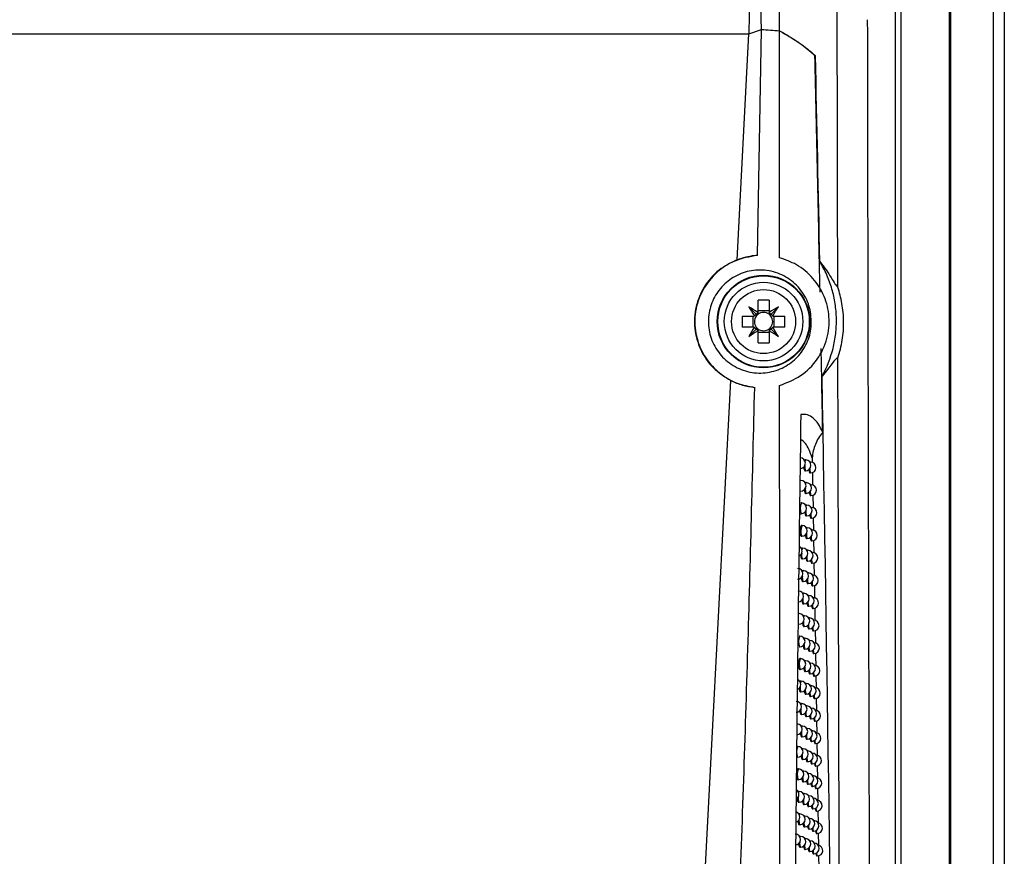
# Model space of a CAD drawing. Header units: millimetres. Extents: x -203 to 471, y -207 to 525.
# Tile 65 of 106: x 222 to 268, y 114 to 153. Entities that reach past the tile are written whole.
import ezdxf

# ---------------------------------------------------------------- set-up
doc = ezdxf.new("R2010")
doc.units = ezdxf.units.MM

msp = doc.modelspace()

# ---------------------------------------------------------------- linework, layer by layer
at = {"color": 7, "linetype": 'Continuous', "lineweight": 25}
for p, q in [((265.147, 248.091), (265.147, 102.472)), ((265.169, 102.472), (265.169, 248.113)), ((267.147, 68.091), (267.147, 248.091)), ((267.647, 248.091), (267.647, 68.091)), ((255.799, 152.493), (255.845, 156.094)), ((265.104, 97.035), (265.104, 154.147)), ((262.599, 97.143), (262.599, 154.04)), ((262.849, 154.04), (262.849, 97.261)), ((159.506, 152.489), (255.788, 152.489)), ((255.238, 141.993), (255.788, 152.489)), ((255.788, 152.489), (256.365, 152.691)), ((256.187, 142.193), (256.365, 152.691)), ((256.365, 152.691), (257.207, 152.629)), ((257.21, 142.089), (257.207, 152.629)), ((258.874, 151.464), (258.811, 151.464)), ((256.208, 139.557), (256.208, 140.112)), ((256.723, 140.112), (256.723, 139.557)), ((256.133, 139.456), (255.777, 139.811)), ((256.723, 139.615), (256.208, 139.615)), ((256.797, 139.456), (257.153, 139.811)), ((255.477, 139.381), (256.032, 139.381)), ((255.974, 139.381), (255.974, 138.866)), ((256.899, 139.381), (257.454, 139.381)), ((256.957, 138.866), (256.957, 139.381)), ((256.032, 138.866), (255.477, 138.866)), ((256.133, 138.791), (255.777, 138.435)), ((256.208, 138.135), (256.208, 138.69)), ((256.208, 138.632), (256.723, 138.632)), ((256.723, 138.69), (256.723, 138.135)), ((256.797, 138.791), (257.153, 138.435)), ((257.454, 138.866), (256.899, 138.866)), ((253.762, 113.851), (254.944, 136.384)), ((258.422, 132.696), (258.395, 132.696)), ((258.724, 132.795), (258.728, 132.579)), ((258.389, 132.196), (258.413, 132.196)), ((258.655, 132.593), (258.629, 132.593)), ((258.191, 131.75), (258.165, 131.751)), ((258.623, 132.093), (258.646, 132.093)), ((258.736, 132.11), (258.746, 131.531)), ((258.159, 131.251), (258.182, 131.251)), ((258.447, 131.647), (258.421, 131.647)), ((258.676, 131.544), (258.65, 131.544)), ((258.415, 131.147), (258.438, 131.147)), ((258.644, 131.044), (258.667, 131.044)), ((258.754, 131.061), (258.764, 130.483)), ((258.222, 130.702), (258.195, 130.702)), ((258.473, 130.598), (258.446, 130.599)), ((258.697, 130.495), (258.671, 130.496)), ((258.189, 130.202), (258.213, 130.202)), ((258.44, 130.099), (258.464, 130.098)), ((258.664, 129.996), (258.688, 129.995)), ((258.772, 130.011), (258.782, 129.435)), ((258.251, 129.653), (258.225, 129.654)), ((258.497, 129.55), (258.471, 129.55)), ((258.717, 129.447), (258.695, 129.447)), ((258.219, 129.154), (258.242, 129.153)), ((258.465, 129.05), (258.488, 129.05)), ((258.79, 128.963), (258.8, 128.387)), ((258.281, 128.605), (258.254, 128.606)), ((258.685, 128.947), (258.708, 128.947)), ((258.248, 128.106), (258.272, 128.105)), ((258.522, 128.502), (258.496, 128.502)), ((258.737, 128.399), (258.719, 128.399)), ((258.489, 128.002), (258.513, 128.002)), ((258.705, 127.899), (258.728, 127.899)), ((258.808, 127.914), (258.818, 127.339)), ((258.309, 127.557), (258.283, 127.558)), ((258.546, 127.454), (258.52, 127.454)), ((258.757, 127.351), (258.743, 127.351)), ((258.277, 127.058), (258.3, 127.057)), ((258.513, 126.955), (258.537, 126.954)), ((258.724, 126.852), (258.748, 126.851)), ((258.826, 126.866), (258.836, 126.292)), ((258.338, 126.51), (258.312, 126.51)), ((258.569, 126.407), (258.543, 126.407)), ((258.776, 126.304), (258.767, 126.304)), ((258.305, 126.01), (258.329, 126.01)), ((258.537, 125.907), (258.561, 125.907)), ((258.744, 125.804), (258.767, 125.804)), ((258.845, 125.819), (258.854, 125.246)), ((258.114, 125.566), (258.087, 125.567)), ((258.366, 125.463), (258.34, 125.463)), ((258.593, 125.36), (258.567, 125.36)), ((258.081, 125.067), (258.105, 125.066)), ((258.333, 124.963), (258.357, 124.963)), ((258.56, 124.86), (258.584, 124.86)), ((258.795, 125.257), (258.79, 125.257)), ((258.146, 124.52), (258.12, 124.52)), ((258.393, 124.416), (258.367, 124.417)), ((258.763, 124.758), (258.786, 124.757)), ((258.863, 124.772), (258.872, 124.199)), ((258.114, 124.02), (258.137, 124.02)), ((258.616, 124.313), (258.59, 124.314)), ((258.814, 124.21), (258.813, 124.21)), ((258.36, 123.917), (258.384, 123.916)), ((258.583, 123.814), (258.607, 123.813)), ((258.782, 123.711), (258.805, 123.711)), ((258.178, 123.473), (258.152, 123.474)), ((258.42, 123.37), (258.394, 123.37)), ((258.638, 123.267), (258.617, 123.267)), ((258.145, 122.974), (258.169, 122.973)), ((258.387, 122.87), (258.411, 122.87)), ((258.606, 122.767), (258.629, 122.767)), ((258.8, 122.665), (258.824, 122.664)), ((258.897, 122.678), (258.905, 122.108)), ((258.209, 122.427), (258.183, 122.428)), ((258.446, 122.324), (258.42, 122.324)), ((258.66, 122.221), (258.644, 122.221)), ((258.176, 121.928), (258.2, 121.927)), ((258.414, 121.824), (258.437, 121.824)), ((258.628, 121.721), (258.651, 121.721)), ((258.24, 121.381), (258.214, 121.382)), ((258.472, 121.278), (258.447, 121.279)), ((258.819, 121.619), (258.842, 121.619)), ((258.912, 121.632), (258.921, 121.063)), ((258.207, 120.882), (258.231, 120.882)), ((258.44, 120.779), (258.463, 120.778)), ((258.682, 121.175), (258.67, 121.176)), ((258.27, 120.336), (258.244, 120.337)), ((258.65, 120.676), (258.673, 120.676)), ((258.837, 120.574), (258.86, 120.573)), ((258.928, 120.586), (258.937, 120.018)), ((258.237, 119.837), (258.261, 119.836)), ((258.498, 120.233), (258.472, 120.234)), ((258.704, 120.13), (258.696, 120.13)), ((258.054, 119.395), (258.027, 119.395)), ((258.465, 119.734), (258.489, 119.733)), ((258.671, 119.631), (258.695, 119.63)), ((258.854, 119.528), (258.878, 119.528)), ((258.944, 119.541), (258.953, 118.973)), ((258.3, 119.291), (258.274, 119.292)), ((258.523, 119.188), (258.497, 119.189)), ((258.725, 119.086), (258.721, 119.086)), ((258.021, 118.895), (258.045, 118.895)), ((258.267, 118.792), (258.291, 118.791)), ((258.491, 118.689), (258.514, 118.688)), ((258.692, 118.586), (258.716, 118.586)), ((258.872, 118.484), (258.896, 118.483)), ((258.96, 118.496), (258.969, 117.929)), ((258.087, 118.35), (258.061, 118.351)), ((258.329, 118.247), (258.303, 118.247)), ((258.548, 118.144), (258.526, 118.144)), ((258.746, 118.041), (258.746, 118.041)), ((258.055, 117.851), (258.079, 117.85)), ((258.296, 117.747), (258.32, 117.747)), ((258.515, 117.644), (258.539, 117.644)), ((258.713, 117.542), (258.737, 117.541)), ((258.121, 117.306), (258.095, 117.306)), ((258.357, 117.203), (258.332, 117.203)), ((258.572, 117.1), (258.555, 117.1)), ((258.889, 117.44), (258.913, 117.439)), ((258.976, 117.451), (258.985, 116.886)), ((258.088, 116.806), (258.112, 116.806)), ((258.325, 116.703), (258.348, 116.703)), ((258.154, 116.262), (258.128, 116.263)), ((258.386, 116.159), (258.36, 116.159)), ((258.54, 116.6), (258.564, 116.6)), ((258.734, 116.498), (258.757, 116.497)), ((258.906, 116.396), (258.93, 116.395)), ((258.992, 116.407), (259, 115.842)), ((258.121, 115.763), (258.145, 115.762)), ((258.596, 116.056), (258.583, 116.056)), ((258.353, 115.659), (258.377, 115.659)), ((258.564, 115.557), (258.588, 115.556)), ((258.754, 115.454), (258.777, 115.454)), ((258.923, 115.352), (258.946, 115.352)), ((259.008, 115.363), (259.016, 114.799)), ((258.186, 115.219), (258.16, 115.219)), ((258.413, 115.116), (258.388, 115.116)), ((258.62, 115.013), (258.611, 115.013)), ((258.153, 114.719), (258.177, 114.719)), ((258.381, 114.616), (258.404, 114.616)), ((258.587, 114.513), (258.611, 114.513)), ((258.774, 114.411), (258.797, 114.411)), ((258.939, 114.309), (258.963, 114.309)), ((259.023, 114.32), (259.03, 113.757))]:
    msp.add_line(p, q, dxfattribs=at)
at = {"color": 7, "linetype": 'Continuous', "lineweight": 25, "flags": 128}
for points in [[(258.395, 132.624), (258.407, 132.677), (258.422, 132.696), (258.422, 132.696)], [(258.637, 132.564), (258.64, 132.574), (258.655, 132.593), (258.655, 132.593)], [(258.422, 131.585), (258.433, 131.628), (258.447, 131.647), (258.447, 131.647)], [(258.66, 131.521), (258.661, 131.525), (258.676, 131.544), (258.676, 131.544)], [(258.449, 130.545), (258.458, 130.579), (258.472, 130.598), (258.473, 130.598)], [(258.682, 130.477), (258.697, 130.495), (258.697, 130.495)], [(258.475, 129.505), (258.483, 129.531), (258.497, 129.55), (258.497, 129.55)], [(258.705, 129.433), (258.717, 129.447), (258.717, 129.447)], [(258.501, 128.463), (258.507, 128.483), (258.522, 128.502), (258.522, 128.502)], [(258.726, 128.389), (258.737, 128.399), (258.737, 128.399)], [(258.527, 127.422), (258.531, 127.435), (258.546, 127.454), (258.546, 127.454)], [(258.748, 127.345), (258.757, 127.351), (258.757, 127.351)], [(258.312, 126.447), (258.323, 126.491), (258.338, 126.51), (258.338, 126.51)], [(258.552, 126.38), (258.555, 126.388), (258.569, 126.407), (258.569, 126.407)], [(258.77, 126.3), (258.776, 126.304), (258.776, 126.304)], [(258.342, 125.409), (258.351, 125.444), (258.365, 125.463), (258.366, 125.463)], [(258.577, 125.338), (258.578, 125.341), (258.593, 125.36), (258.593, 125.36)], [(258.791, 125.256), (258.795, 125.257), (258.795, 125.257)], [(258.371, 124.37), (258.378, 124.397), (258.393, 124.416), (258.393, 124.416)], [(258.602, 124.296), (258.616, 124.313), (258.616, 124.313)], [(258.813, 124.21), (258.814, 124.21), (258.814, 124.21)], [(258.399, 123.33), (258.405, 123.351), (258.42, 123.37), (258.42, 123.37)], [(258.626, 123.254), (258.638, 123.267), (258.638, 123.267)], [(258.427, 122.291), (258.432, 122.305), (258.446, 122.324), (258.446, 122.324)], [(258.65, 122.212), (258.66, 122.221), (258.66, 122.221)], [(258.214, 121.32), (258.225, 121.362), (258.24, 121.381), (258.24, 121.381)], [(258.455, 121.251), (258.458, 121.259), (258.472, 121.278), (258.472, 121.278)], [(258.674, 121.17), (258.682, 121.175), (258.682, 121.175)], [(258.246, 120.284), (258.255, 120.317), (258.27, 120.336), (258.27, 120.336)], [(258.482, 120.211), (258.484, 120.214), (258.498, 120.233), (258.498, 120.233)], [(258.698, 120.127), (258.704, 120.13), (258.704, 120.13)], [(258.278, 119.246), (258.285, 119.272), (258.299, 119.291), (258.3, 119.291)], [(258.509, 119.17), (258.523, 119.188), (258.523, 119.188)], [(258.721, 119.085), (258.725, 119.086), (258.725, 119.086)], [(258.308, 118.208), (258.314, 118.228), (258.329, 118.247), (258.329, 118.247)], [(258.536, 118.13), (258.548, 118.144), (258.548, 118.144)], [(258.095, 117.24), (258.102, 117.273), (258.116, 117.304), (258.121, 117.306)], [(258.339, 117.17), (258.343, 117.184), (258.357, 117.203), (258.357, 117.203)], [(258.562, 117.09), (258.572, 117.1), (258.572, 117.1)], [(258.129, 116.205), (258.139, 116.243), (258.153, 116.262), (258.154, 116.262)], [(258.368, 116.132), (258.371, 116.14), (258.385, 116.159), (258.386, 116.159)], [(258.588, 116.05), (258.596, 116.056), (258.596, 116.056)], [(258.163, 115.17), (258.171, 115.2), (258.186, 115.219), (258.186, 115.219)], [(258.398, 115.094), (258.399, 115.097), (258.413, 115.116), (258.413, 115.116)], [(258.614, 115.009), (258.62, 115.013), (258.62, 115.013)]]:
    msp.add_lwpolyline(points, dxfattribs=at)
at = {"color": 7, "linetype": 'Continuous', "lineweight": 25}
for radius in [2.151, 2.125, 1.825, 1.487]:
    msp.add_circle((256.465, 139.123), radius, dxfattribs=at)
for centre, radius, start, end in [((256.465, 133.243), 6.874, 87.8532, 92.1468), ((266.561, 146.217), 12.543, 210.7111, 212.9683), ((249.371, 129.027), 12.543, 57.0317, 59.2889), ((256.465, 139.123), 0.504, 120.6959, 122.1131), ((256.465, 139.123), 0.425, 52.7589, 127.2411), ((256.465, 139.123), 0.504, 57.8869, 59.3041), ((263.559, 129.027), 12.543, 120.7111, 122.9683), ((246.369, 146.217), 12.543, 327.0317, 329.2889), ((262.346, 139.123), 6.874, 177.8532, 182.1468), ((256.465, 139.123), 0.504, 147.8869, 149.3041), ((256.465, 139.123), 0.425, 142.7589, 217.2411), ((256.465, 139.123), 0.425, 127.2411, 142.7589), ((256.465, 139.123), 0.425, 37.2411, 52.7589), ((256.465, 139.123), 0.425, 322.7589, 37.2411), ((256.465, 139.123), 0.504, 30.6959, 32.1131), ((250.585, 139.123), 6.874, 357.8532, 2.1468), ((266.561, 132.03), 12.543, 147.0317, 149.2889), ((249.371, 149.22), 12.543, 300.7111, 302.9683), ((256.465, 139.123), 0.504, 210.6959, 212.1131), ((256.465, 139.123), 0.426, 217.2411, 232.7589), ((256.465, 139.123), 0.504, 237.8869, 239.3041), ((256.465, 139.123), 0.426, 232.7589, 307.2411), ((256.465, 139.123), 0.426, 307.2411, 322.7589), ((256.465, 139.123), 0.504, 300.6959, 302.1131), ((263.559, 149.22), 12.543, 237.0317, 239.2889), ((256.465, 139.123), 0.504, 327.8869, 329.3041), ((246.369, 132.03), 12.543, 30.7111, 32.9683), ((256.465, 145.004), 6.874, 267.8532, 272.1468), ((258.156, 132.55), 0.25, 268.9784, 88.9784), ((258.417, 132.446), 0.25, 268.9784, 88.9784), ((258.822, 132.374), 0.446, 171.6369, 203.554), ((259.002, 132.253), 0.39, 174.3493, 204.2094), ((258.651, 132.343), 0.25, 268.9784, 88.9784), ((258.187, 131.501), 0.25, 268.9784, 88.9784), ((258.836, 131.321), 0.434, 172.2187, 203.6816), ((258.443, 131.397), 0.25, 268.9784, 88.9784), ((258.672, 131.294), 0.25, 268.9784, 88.9784), ((259.016, 131.201), 0.383, 174.7334, 204.3144), ((258.787, 130.442), 0.622, 155.29, 202.6669), ((258.217, 130.452), 0.25, 268.9784, 88.9784), ((258.468, 130.348), 0.25, 268.9784, 88.9784), ((258.692, 130.245), 0.25, 268.9784, 88.9784), ((258.851, 130.269), 0.423, 172.7441, 203.803), ((259.03, 130.151), 0.376, 175.0976, 204.4168), ((258.802, 129.393), 0.609, 154.7207, 203.2362), ((258.247, 129.403), 0.25, 268.9784, 88.9784), ((258.493, 129.3), 0.25, 268.9784, 88.9784), ((258.713, 129.197), 0.25, 268.9784, 88.9784), ((258.866, 129.217), 0.413, 173.2262, 203.9194), ((259.044, 129.1), 0.37, 175.444, 204.5166), ((258.009, 128.459), 0.25, 294.8186, 63.4049), ((258.398, 128.517), 0.147, 143.1618, 178.9044), ((258.276, 128.355), 0.25, 268.9784, 88.9784), ((258.655, 128.284), 0.423, 169.2925, 204.9828), ((258.882, 128.166), 0.404, 173.6736, 204.0318), ((258.517, 128.252), 0.25, 268.9784, 88.9784), ((259.059, 128.05), 0.363, 175.7743, 204.614), ((258.733, 128.149), 0.25, 268.9784, 88.9784), ((258.043, 127.411), 0.25, 268.9784, 88.9784), ((258.711, 127.236), 0.448, 171.5336, 203.5465), ((258.4, 127.482), 0.118, 140.1807, 178.7457), ((258.305, 127.307), 0.25, 268.9784, 88.9784), ((258.898, 127.116), 0.396, 174.0922, 204.1407), ((258.541, 127.204), 0.25, 268.9784, 88.9784), ((258.752, 127.101), 0.25, 268.9784, 88.9784), ((259.073, 127.001), 0.358, 176.09, 204.7091), ((258.076, 126.364), 0.25, 268.9784, 88.9784), ((258.728, 126.185), 0.436, 172.1315, 203.662), ((258.333, 126.26), 0.25, 268.9784, 88.9784), ((258.565, 126.157), 0.25, 268.9784, 88.9784), ((258.772, 126.054), 0.25, 268.9784, 88.9784), ((258.914, 126.066), 0.388, 174.4864, 204.2465), ((259.087, 125.952), 0.352, 176.3922, 204.802), ((258.109, 125.316), 0.25, 268.9784, 88.9784), ((258.361, 125.213), 0.25, 268.9784, 88.9784), ((258.588, 125.11), 0.25, 268.9784, 88.9784), ((258.745, 125.134), 0.425, 172.6593, 203.783), ((258.931, 125.017), 0.381, 174.8592, 204.3495), ((259.101, 124.903), 0.347, 176.682, 204.8927), ((258.791, 125.007), 0.25, 268.9784, 88.9784), ((258.697, 124.26), 0.609, 154.7397, 203.2172), ((258.142, 124.27), 0.25, 268.9784, 88.9784), ((258.388, 124.166), 0.25, 268.9784, 88.9784), ((258.763, 124.084), 0.415, 173.1429, 203.8989), ((258.947, 123.968), 0.374, 175.2132, 204.4498), ((258.611, 124.063), 0.25, 268.9784, 88.9784), ((258.81, 123.961), 0.25, 268.9784, 88.9784), ((259.116, 123.855), 0.342, 176.9601, 204.9812), ((258.751, 123.213), 0.629, 155.5747, 202.3822), ((258.173, 123.223), 0.25, 268.9784, 88.9784), ((258.781, 123.035), 0.406, 173.5912, 204.0108), ((258.415, 123.12), 0.25, 268.9784, 88.9784), ((258.634, 123.017), 0.25, 268.9784, 88.9784), ((258.828, 122.914), 0.25, 268.9784, 88.9784), ((258.964, 122.92), 0.368, 175.5503, 204.5477), ((259.13, 122.807), 0.338, 177.2274, 205.0677), ((257.944, 122.281), 0.25, 291.4839, 66.8267), ((258.607, 122.105), 0.445, 171.6424, 203.5959), ((258.299, 122.352), 0.117, 140.2804, 177.9723), ((258.205, 122.177), 0.25, 268.9784, 88.9784), ((258.442, 122.074), 0.25, 268.9784, 88.9784), ((258.656, 121.971), 0.25, 268.9784, 88.9784), ((258.847, 121.869), 0.25, 268.9784, 87.428), ((258.8, 121.986), 0.397, 174.0103, 204.1191), ((258.98, 121.872), 0.362, 175.8721, 204.6433), ((259.144, 121.76), 0.333, 177.4843, 205.1522), ((257.979, 121.235), 0.25, 268.9784, 88.9784), ((258.235, 121.132), 0.25, 268.9784, 88.9784), ((258.468, 121.028), 0.25, 268.9784, 88.9784), ((258.628, 121.056), 0.433, 172.2421, 203.6869), ((258.819, 120.938), 0.389, 174.4046, 204.2243), ((258.997, 120.825), 0.356, 176.1799, 204.7365), ((258.678, 120.925), 0.25, 268.9784, 88.9784), ((258.865, 120.823), 0.25, 268.9784, 86.5307), ((258.015, 120.19), 0.25, 268.9784, 88.9784), ((258.265, 120.086), 0.25, 268.9784, 88.9784), ((259.07, 120.696), 0.243, 172.7198, 210.2464), ((258.648, 120.007), 0.423, 172.7545, 203.8054), ((258.837, 119.891), 0.382, 174.7774, 204.3267), ((258.494, 119.983), 0.25, 268.9784, 88.9784), ((258.699, 119.88), 0.25, 268.9784, 88.9784), ((258.882, 119.778), 0.25, 268.9784, 85.6395), ((258.599, 119.135), 0.604, 154.5308, 203.4261), ((258.049, 119.145), 0.25, 268.9784, 88.9784), ((259.013, 119.778), 0.351, 176.4748, 204.8276), ((259.085, 119.649), 0.24, 172.9674, 210.3172), ((258.668, 118.959), 0.413, 173.2256, 203.9193), ((258.295, 119.041), 0.25, 268.9784, 88.9784), ((258.519, 118.938), 0.25, 268.9784, 88.9784), ((258.72, 118.836), 0.25, 268.9784, 88.9784), ((258.9, 118.733), 0.25, 268.9784, 84.754), ((258.856, 118.844), 0.375, 175.1313, 204.4264), ((259.03, 118.731), 0.346, 176.7577, 204.9166), ((259.1, 118.603), 0.237, 173.206, 210.3862), ((258.654, 118.09), 0.623, 155.3305, 202.6263), ((258.083, 118.1), 0.25, 268.9784, 88.9784), ((258.324, 117.997), 0.25, 268.9784, 88.9784), ((258.544, 117.894), 0.25, 268.9784, 88.9784), ((258.741, 117.791), 0.25, 268.9784, 88.9784), ((258.689, 117.911), 0.404, 173.6633, 204.0292), ((258.875, 117.797), 0.369, 175.4682, 204.5237), ((259.046, 117.685), 0.341, 177.0294, 205.0035), ((259.115, 117.558), 0.234, 173.436, 210.4536), ((258.917, 117.689), 0.25, 268.9784, 83.8741), ((257.858, 117.16), 0.25, 299.1459, 59.8735), ((258.116, 117.056), 0.25, 268.9784, 88.9784), ((258.353, 116.953), 0.25, 268.9784, 88.9784), ((258.568, 116.85), 0.25, 268.9784, 88.9784), ((258.568, 116.989), 0.492, 173.7042, 201.8944), ((258.71, 116.865), 0.396, 174.0732, 204.1357), ((258.894, 116.751), 0.363, 175.7897, 204.6186), ((259.062, 116.64), 0.337, 177.2906, 205.0884), ((258.762, 116.747), 0.25, 268.9784, 88.9784), ((258.934, 116.645), 0.25, 268.9784, 82.9993), ((257.896, 116.116), 0.25, 287.3471, 71.9298), ((258.149, 116.012), 0.25, 268.9784, 88.9784), ((258.381, 115.909), 0.25, 268.9784, 88.9784), ((259.129, 116.513), 0.232, 173.6578, 210.5192), ((258.536, 115.935), 0.428, 172.503, 203.7466), ((258.731, 115.818), 0.388, 174.4595, 204.2392), ((258.912, 115.706), 0.358, 176.0972, 204.7113), ((258.592, 115.806), 0.25, 268.9784, 88.9784), ((258.782, 115.704), 0.25, 268.9784, 87.222), ((258.951, 115.602), 0.25, 268.9784, 82.1296), ((257.933, 115.072), 0.25, 268.9784, 88.9784), ((259.078, 115.595), 0.332, 177.5418, 205.1712), ((259.144, 115.468), 0.229, 173.8715, 210.5831), ((258.559, 114.888), 0.418, 172.9882, 203.8613), ((258.181, 114.969), 0.25, 268.9784, 88.9784), ((258.752, 114.773), 0.381, 174.825, 204.3399), ((258.409, 114.866), 0.25, 268.9784, 88.9784), ((258.616, 114.763), 0.25, 268.9784, 88.9784), ((258.802, 114.661), 0.25, 268.9784, 86.3382), ((258.967, 114.559), 0.25, 268.9784, 81.2645), ((258.931, 114.661), 0.352, 176.3918, 204.8018), ((259.007, 114.533), 0.243, 172.7739, 210.2618), ((259.158, 114.424), 0.227, 174.0777, 210.6454)]:
    msp.add_arc(centre, radius, start, end, dxfattribs=at)
for centre, major_axis, start_param, end_param in [((256.55, 139.245), (0.28, 0.402), 1.471745, 1.706348), ((256.38, 139.245), (-0.28, 0.402), 4.576838, 4.811441), ((256.344, 139.038), (0.402, 0.28), 1.435245, 1.669848), ((256.587, 139.038), (0.402, -0.28), 1.471745, 1.706348), ((256.344, 139.208), (0.402, -0.28), 4.613337, 4.84794), ((256.55, 139.002), (-0.28, 0.402), 1.435245, 1.669848), ((256.38, 139.002), (0.28, 0.402), 4.613337, 4.84794), ((256.587, 139.208), (0.402, 0.28), 4.576838, 4.811441)]:
    msp.add_ellipse(centre, major_axis=major_axis, ratio=0.953027, start_param=start_param, end_param=end_param, dxfattribs=at)
for points, knots in [([(257.207, 152.629), (257.204, 163.596), (257.202, 174.562), (257.198, 196.483), (257.195, 207.436), (257.19, 218.382)], [0, 0, 0, 0, 0.5, 0.5, 1, 1, 1, 1]), ([(261.285, 153.14), (261.286, 152.561), (261.288, 151.405), (261.291, 149.671), (261.294, 147.938), (261.297, 146.206), (261.3, 144.473), (261.303, 142.742), (261.307, 141.011), (261.31, 139.28), (261.314, 137.55), (261.317, 135.821), (261.321, 134.092), (261.325, 132.364), (261.329, 130.636), (261.333, 128.909), (261.337, 127.183), (261.343, 124.88), (261.35, 122.003), (261.359, 118.553), (261.368, 115.106), (261.378, 111.663), (261.388, 108.224), (261.399, 104.788), (261.409, 101.355), (261.417, 99.069), (261.421, 97.927)], [0, 0, 0, 0, 0.031233, 0.062465, 0.093696, 0.124926, 0.156156, 0.187386, 0.218616, 0.249847, 0.281078, 0.31231, 0.343544, 0.374779, 0.406016, 0.437255, 0.468497, 0.499741, 0.56229, 0.624831, 0.687364, 0.749893, 0.812419, 0.874944, 0.93747, 1, 1, 1, 1]), ([(257.207, 152.629), (257.525, 152.444), (258.163, 152.072), (258.621, 151.682), (258.851, 151.486)], [0, 0, 0, 0, 0.498286, 1, 1, 1, 1]), ([(257.207, 152.629), (257.376, 152.535), (257.539, 152.441), (257.848, 152.25), (257.995, 152.153), (258.411, 151.862), (258.658, 151.665), (258.874, 151.464)], [0, 0, 0, 0, 0.25, 0.25, 0.5, 0.5, 1, 1, 1, 1]), ([(259.09, 140.488), (259.052, 142.306), (258.978, 145.968), (258.893, 149.638), (258.851, 151.486)], [0, 0, 0, 0, 0.496295, 1, 1, 1, 1]), ([(255.238, 141.993), (254.948, 141.849), (254.339, 141.547), (253.673, 140.766), (253.278, 139.817), (253.213, 138.795), (253.498, 137.798), (254.082, 136.932), (254.658, 136.566), (254.944, 136.384)], [0, 0, 0, 0, 0.136426, 0.286651, 0.423426, 0.567986, 0.712536, 0.857469, 1, 1, 1, 1]), ([(256.187, 142.193), (255.825, 142.132), (255.102, 142.01), (254.178, 141.374), (253.531, 140.495), (253.234, 139.476), (253.291, 138.452), (253.671, 137.514), (254.333, 136.746), (255.164, 136.234), (255.777, 136.118), (256.055, 136.065)], [0, 0, 0, 0, 0.121087, 0.242304, 0.359655, 0.471246, 0.578686, 0.685019, 0.793359, 0.905911, 1, 1, 1, 1]), ([(256.187, 142.193), (256.136, 142.19), (255.818, 142.169), (255.503, 142.073), (255.238, 141.993)], [0, 0, 0, 0, 0.15752, 1, 1, 1, 1]), ([(257.212, 136.159), (257.55, 136.287), (258.226, 136.543), (259.001, 137.332), (259.461, 138.301), (259.56, 139.337), (259.324, 140.319), (258.79, 141.166), (258.056, 141.788), (257.476, 141.994), (257.21, 142.089)], [0, 0, 0, 0, 0.135749, 0.271677, 0.402368, 0.526311, 0.646611, 0.767723, 0.89334, 1, 1, 1, 1]), ([(259.08, 141.907), (259.185, 141.776), (259.28, 141.645), (259.454, 141.394), (259.532, 141.273), (259.74, 140.945), (259.845, 140.769), (259.913, 140.722)], [0, 0, 0, 0, 0.25, 0.25, 0.5, 0.5, 1, 1, 1, 1]), ([(259.183, 136.588), (259.41, 136.998), (259.58, 137.428), (259.749, 138.103), (259.791, 138.335), (259.843, 138.797), (259.854, 139.028), (259.845, 139.49), (259.825, 139.721), (259.755, 140.183), (259.705, 140.412), (259.575, 140.857), (259.496, 141.074), (259.31, 141.499), (259.201, 141.707), (259.08, 141.907)], [0, 0, 0, 0, 0.25, 0.25, 0.375, 0.375, 0.5, 0.5, 0.625, 0.625, 0.75, 0.75, 0.875, 0.875, 1, 1, 1, 1]), ([(258.647, 139.578), (258.672, 139.275), (258.718, 138.71), (258.415, 137.926), (257.923, 137.309), (257.243, 136.878), (256.444, 136.69), (255.611, 136.783), (254.853, 137.157), (254.271, 137.766), (253.935, 138.522), (253.87, 139.331), (254.068, 140.104), (254.502, 140.769), (255.132, 141.263), (255.901, 141.529), (256.731, 141.524), (257.523, 141.235), (258.167, 140.69), (258.522, 140.09), (258.617, 139.701), (258.647, 139.578)], [0, 0, 0, 0, 0.059354, 0.1102798, 0.1618531, 0.2150033, 0.2699601, 0.3261619, 0.3824745, 0.4377326, 0.4913122, 0.5433614, 0.5946226, 0.646075, 0.6986021, 0.7527241, 0.8083798, 0.8648233, 0.920815, 0.975212, 1, 1, 1, 1]), ([(259.92, 137.446), (260.008, 137.706), (260.076, 137.977), (260.145, 138.404), (260.162, 138.549), (260.183, 138.836), (260.187, 138.979), (260.184, 139.265), (260.176, 139.408), (260.15, 139.688), (260.131, 139.825), (260.061, 140.226), (259.994, 140.482), (259.913, 140.722)], [0, 0, 0, 0, 0.25, 0.25, 0.375, 0.375, 0.5, 0.5, 0.625, 0.625, 0.75, 0.75, 1, 1, 1, 1]), ([(259.214, 133.969), (259.202, 134.616), (259.178, 135.917), (259.154, 137.22), (259.141, 137.875)], [0, 0, 0, 0, 0.496783, 1, 1, 1, 1]), ([(259.92, 137.446), (259.861, 137.445), (259.768, 137.331), (259.583, 137.087), (259.513, 136.994), (259.359, 136.797), (259.274, 136.693), (259.183, 136.588)], [0, 0, 0, 0, 0.5, 0.5, 0.75, 0.75, 1, 1, 1, 1]), ([(254.944, 136.384), (255.124, 136.305), (255.488, 136.145), (255.865, 136.092), (256.055, 136.065)], [0, 0, 0, 0, 0.496382, 1, 1, 1, 1]), ([(255.338, 111.773), (255.478, 115.821), (255.756, 123.917), (255.956, 132.015), (256.055, 136.065)], [0, 0, 0, 0, 0.499972, 1, 1, 1, 1]), ([(257.244, 85.749), (257.244, 86.273), (257.236, 94.429), (257.224, 110.227), (257.216, 126.511), (257.212, 135.156), (257.212, 136.159)], [0, 0, 0, 0, 0.0311838, 0.4856768, 0.9403236, 1, 1, 1, 1]), ([(258.196, 134.812), (258.122, 129.349), (257.972, 118.424), (257.85, 102.033), (257.816, 91.115), (257.799, 85.656)], [0, 0, 0, 0, 0.3333331, 0.6666894, 1, 1, 1, 1]), ([(259.214, 133.969), (259.149, 134.11), (259.02, 134.392), (258.778, 134.656), (258.507, 134.813), (258.299, 134.812), (258.196, 134.812)], [0, 0, 0, 0, 0.250772, 0.501092, 0.751476, 1, 1, 1, 1]), ([(258.724, 132.795), (258.629, 133.057), (258.482, 133.464), (258.261, 133.6), (258.182, 133.649)], [0, 0, 0, 0, 0.641119, 1, 1, 1, 1]), ([(259.214, 133.969), (259.144, 133.887), (259.003, 133.721), (258.873, 133.422), (258.76, 133.118), (258.736, 132.903), (258.724, 132.795)], [0, 0, 0, 0, 0.250324, 0.499874, 0.750284, 1, 1, 1, 1]), ([(258.395, 132.693), (258.393, 132.694), (258.384, 132.698), (258.375, 132.684), (258.369, 132.673)], [0, 0, 0, 0, 0.269346, 1, 1, 1, 1]), ([(258.332, 132.373), (258.333, 132.352), (258.337, 132.305), (258.35, 132.247), (258.369, 132.205), (258.382, 132.199), (258.389, 132.197)], [0, 0, 0, 0, 0.207938, 0.472973, 0.739499, 1, 1, 1, 1]), ([(258.573, 132.256), (258.574, 132.24), (258.577, 132.197), (258.588, 132.144), (258.604, 132.101), (258.617, 132.096), (258.623, 132.094)], [0, 0, 0, 0, 0.168715, 0.448085, 0.728342, 1, 1, 1, 1]), ([(258.359, 131.321), (258.36, 131.301), (258.364, 131.255), (258.377, 131.198), (258.395, 131.155), (258.408, 131.15), (258.415, 131.148)], [0, 0, 0, 0, 0.200914, 0.46853, 0.737517, 1, 1, 1, 1]), ([(258.421, 131.644), (258.419, 131.645), (258.411, 131.649), (258.403, 131.636), (258.398, 131.627)], [0, 0, 0, 0, 0.2988966, 1, 1, 1, 1]), ([(258.595, 131.204), (258.596, 131.189), (258.599, 131.147), (258.61, 131.095), (258.626, 131.052), (258.638, 131.047), (258.644, 131.045)], [0, 0, 0, 0, 0.161543, 0.443485, 0.726226, 1, 1, 1, 1]), ([(258.446, 130.595), (258.444, 130.596), (258.437, 130.6), (258.43, 130.589), (258.426, 130.581)], [0, 0, 0, 0, 0.335427, 1, 1, 1, 1]), ([(258.385, 130.27), (258.387, 130.251), (258.39, 130.205), (258.403, 130.149), (258.42, 130.107), (258.433, 130.102), (258.44, 130.099)], [0, 0, 0, 0, 0.193875, 0.4640656, 0.7355147, 1, 1, 1, 1]), ([(258.617, 130.153), (258.618, 130.139), (258.621, 130.098), (258.631, 130.046), (258.647, 130.003), (258.658, 129.998), (258.664, 129.996)], [0, 0, 0, 0, 0.154362, 0.438868, 0.724092, 1, 1, 1, 1]), ([(258.225, 129.65), (258.222, 129.651), (258.213, 129.655), (258.195, 129.632), (258.176, 129.584), (258.162, 129.513), (258.155, 129.431), (258.156, 129.346), (258.164, 129.267), (258.178, 129.204), (258.197, 129.162), (258.212, 129.157), (258.219, 129.154)], [0, 0, 0, 0, 0.036447, 0.144881, 0.253173, 0.360885, 0.467832, 0.574199, 0.680461, 0.787142, 0.894553, 1, 1, 1, 1]), ([(258.471, 129.547), (258.469, 129.548), (258.463, 129.551), (258.457, 129.542), (258.454, 129.536)], [0, 0, 0, 0, 0.381772, 1, 1, 1, 1]), ([(258.411, 129.219), (258.413, 129.201), (258.416, 129.156), (258.428, 129.101), (258.445, 129.058), (258.458, 129.053), (258.465, 129.051)], [0, 0, 0, 0, 0.186821, 0.459581, 0.733492, 1, 1, 1, 1]), ([(258.638, 129.102), (258.639, 129.089), (258.642, 129.049), (258.652, 128.998), (258.667, 128.955), (258.679, 128.95), (258.685, 128.948)], [0, 0, 0, 0, 0.147173, 0.434237, 0.721943, 1, 1, 1, 1]), ([(258.254, 128.602), (258.252, 128.603), (258.242, 128.606), (258.232, 128.597), (258.225, 128.579), (258.225, 128.579)], [0, 0, 0, 0, 0.244794, 0.970224, 1, 1, 1, 1]), ([(258.189, 128.285), (258.19, 128.263), (258.194, 128.215), (258.208, 128.156), (258.227, 128.114), (258.241, 128.109), (258.248, 128.106)], [0, 0, 0, 0, 0.215741, 0.477832, 0.741568, 1, 1, 1, 1]), ([(258.437, 128.168), (258.438, 128.151), (258.442, 128.107), (258.454, 128.053), (258.47, 128.01), (258.483, 128.005), (258.489, 128.003)], [0, 0, 0, 0, 0.179755, 0.455078, 0.731451, 1, 1, 1, 1]), ([(258.66, 128.052), (258.66, 128.039), (258.663, 128), (258.673, 127.95), (258.688, 127.907), (258.699, 127.902), (258.705, 127.9)], [0, 0, 0, 0, 0.139977, 0.429593, 0.719779, 1, 1, 1, 1]), ([(258.219, 127.235), (258.221, 127.214), (258.224, 127.166), (258.238, 127.109), (258.256, 127.066), (258.27, 127.061), (258.277, 127.058)], [0, 0, 0, 0, 0.2084614, 0.4732307, 0.7395211, 1, 1, 1, 1]), ([(258.283, 127.555), (258.281, 127.556), (258.272, 127.559), (258.263, 127.545), (258.256, 127.534)], [0, 0, 0, 0, 0.265266, 1, 1, 1, 1]), ([(258.463, 127.118), (258.464, 127.102), (258.467, 127.059), (258.478, 127.005), (258.495, 126.963), (258.507, 126.957), (258.513, 126.955)], [0, 0, 0, 0, 0.172677, 0.450556, 0.729392, 1, 1, 1, 1]), ([(258.68, 127.002), (258.681, 126.99), (258.684, 126.952), (258.693, 126.902), (258.708, 126.86), (258.719, 126.855), (258.724, 126.852)], [0, 0, 0, 0, 0.132777, 0.424936, 0.7176, 1, 1, 1, 1]), ([(258.312, 126.507), (258.309, 126.508), (258.301, 126.512), (258.293, 126.499), (258.288, 126.49)], [0, 0, 0, 0, 0.293564, 1, 1, 1, 1]), ([(258.249, 126.185), (258.25, 126.165), (258.254, 126.118), (258.267, 126.061), (258.285, 126.019), (258.298, 126.013), (258.305, 126.011)], [0, 0, 0, 0, 0.201513, 0.46884, 0.737568, 1, 1, 1, 1]), ([(258.487, 126.069), (258.488, 126.053), (258.491, 126.011), (258.503, 125.958), (258.519, 125.915), (258.531, 125.91), (258.537, 125.908)], [0, 0, 0, 0, 0.165589, 0.446019, 0.727315, 1, 1, 1, 1]), ([(258.701, 125.953), (258.702, 125.942), (258.704, 125.904), (258.713, 125.855), (258.728, 125.812), (258.738, 125.807), (258.744, 125.805)], [0, 0, 0, 0, 0.125573, 0.420269, 0.715407, 1, 1, 1, 1]), ([(258.339, 125.46), (258.337, 125.461), (258.33, 125.464), (258.323, 125.453), (258.319, 125.445)], [0, 0, 0, 0, 0.328316, 1, 1, 1, 1]), ([(258.278, 125.135), (258.279, 125.116), (258.283, 125.07), (258.296, 125.014), (258.313, 124.971), (258.326, 124.966), (258.333, 124.964)], [0, 0, 0, 0, 0.19455, 0.464428, 0.735594, 1, 1, 1, 1]), ([(258.512, 125.019), (258.513, 125.004), (258.516, 124.963), (258.527, 124.911), (258.542, 124.868), (258.554, 124.863), (258.56, 124.861)], [0, 0, 0, 0, 0.1584921, 0.4414661, 0.7252211, 1, 1, 1, 1]), ([(258.721, 124.904), (258.722, 124.893), (258.724, 124.856), (258.733, 124.808), (258.747, 124.765), (258.758, 124.76), (258.763, 124.758)], [0, 0, 0, 0, 0.1183676, 0.4155919, 0.713202, 1, 1, 1, 1]), ([(258.367, 124.413), (258.365, 124.415), (258.358, 124.418), (258.352, 124.408), (258.349, 124.402)], [0, 0, 0, 0, 0.372043, 1, 1, 1, 1]), ([(258.307, 124.086), (258.308, 124.067), (258.311, 124.023), (258.324, 123.967), (258.341, 123.925), (258.354, 123.92), (258.36, 123.917)], [0, 0, 0, 0, 0.187575, 0.459998, 0.733602, 1, 1, 1, 1]), ([(258.536, 123.97), (258.537, 123.956), (258.54, 123.916), (258.55, 123.864), (258.565, 123.822), (258.577, 123.817), (258.583, 123.814)], [0, 0, 0, 0, 0.151389, 0.436899, 0.723112, 1, 1, 1, 1]), ([(258.741, 123.855), (258.742, 123.845), (258.744, 123.809), (258.753, 123.761), (258.766, 123.719), (258.777, 123.714), (258.782, 123.711)], [0, 0, 0, 0, 0.111162, 0.410907, 0.710985, 1, 1, 1, 1]), ([(258.881, 123.725), (258.881, 123.723), (258.884, 123.532), (258.887, 123.342), (258.889, 123.153)], [0, 0, 0, 0, 0.009885, 1, 1, 1, 1]), ([(258.152, 123.47), (258.149, 123.471), (258.14, 123.475), (258.123, 123.452), (258.104, 123.404), (258.09, 123.333), (258.083, 123.251), (258.083, 123.166), (258.091, 123.087), (258.105, 123.024), (258.124, 122.982), (258.138, 122.977), (258.145, 122.974)], [0, 0, 0, 0, 0.0365434, 0.1448856, 0.2530986, 0.3607848, 0.4677758, 0.5742396, 0.6806051, 0.7873463, 0.8947493, 1, 1, 1, 1]), ([(258.335, 123.037), (258.336, 123.019), (258.339, 122.976), (258.351, 122.921), (258.368, 122.878), (258.381, 122.873), (258.387, 122.871)], [0, 0, 0, 0, 0.180589, 0.45555, 0.731591, 1, 1, 1, 1]), ([(258.56, 122.922), (258.56, 122.908), (258.563, 122.869), (258.573, 122.818), (258.588, 122.775), (258.6, 122.77), (258.606, 122.768)], [0, 0, 0, 0, 0.14428, 0.43232, 0.720987, 1, 1, 1, 1]), ([(258.761, 122.807), (258.761, 122.798), (258.763, 122.762), (258.772, 122.715), (258.785, 122.673), (258.795, 122.668), (258.8, 122.665)], [0, 0, 0, 0, 0.103957, 0.406214, 0.708756, 1, 1, 1, 1]), ([(258.119, 122.104), (258.12, 122.083), (258.124, 122.036), (258.137, 121.978), (258.156, 121.936), (258.17, 121.931), (258.176, 121.928)], [0, 0, 0, 0, 0.2065642, 0.4719723, 0.7388863, 1, 1, 1, 1]), ([(258.183, 122.424), (258.18, 122.425), (258.172, 122.429), (258.163, 122.415), (258.157, 122.405)], [0, 0, 0, 0, 0.270684, 1, 1, 1, 1]), ([(258.363, 121.988), (258.364, 121.972), (258.367, 121.929), (258.378, 121.875), (258.395, 121.832), (258.408, 121.827), (258.414, 121.825)], [0, 0, 0, 0, 0.173592, 0.451086, 0.729563, 1, 1, 1, 1]), ([(258.583, 121.874), (258.584, 121.861), (258.586, 121.822), (258.596, 121.772), (258.611, 121.729), (258.622, 121.724), (258.628, 121.722)], [0, 0, 0, 0, 0.137167, 0.427729, 0.718849, 1, 1, 1, 1]), ([(258.78, 121.759), (258.78, 121.751), (258.782, 121.716), (258.791, 121.669), (258.804, 121.627), (258.814, 121.622), (258.819, 121.619)], [0, 0, 0, 0, 0.096756, 0.401516, 0.706517, 1, 1, 1, 1]), ([(258.214, 121.379), (258.211, 121.38), (258.203, 121.383), (258.196, 121.371), (258.19, 121.362)], [0, 0, 0, 0, 0.299771, 1, 1, 1, 1]), ([(258.151, 121.056), (258.152, 121.036), (258.156, 120.989), (258.169, 120.933), (258.187, 120.89), (258.2, 120.885), (258.207, 120.882)], [0, 0, 0, 0, 0.199689, 0.467627, 0.736954, 1, 1, 1, 1]), ([(258.39, 120.94), (258.391, 120.925), (258.394, 120.882), (258.405, 120.829), (258.421, 120.787), (258.434, 120.782), (258.44, 120.779)], [0, 0, 0, 0, 0.166587, 0.446606, 0.727517, 1, 1, 1, 1]), ([(258.606, 120.826), (258.607, 120.814), (258.609, 120.776), (258.619, 120.726), (258.633, 120.684), (258.644, 120.679), (258.65, 120.676)], [0, 0, 0, 0, 0.130052, 0.423128, 0.716697, 1, 1, 1, 1]), ([(258.244, 120.333), (258.242, 120.335), (258.235, 120.338), (258.228, 120.327), (258.223, 120.319)], [0, 0, 0, 0, 0.335544, 1, 1, 1, 1]), ([(258.799, 120.711), (258.799, 120.704), (258.801, 120.67), (258.809, 120.624), (258.822, 120.581), (258.832, 120.576), (258.837, 120.574)], [0, 0, 0, 0, 0.089558, 0.396813, 0.704269, 1, 1, 1, 1]), ([(258.182, 120.008), (258.184, 119.989), (258.187, 119.943), (258.2, 119.887), (258.217, 119.845), (258.231, 119.84), (258.237, 119.837)], [0, 0, 0, 0, 0.192801, 0.463263, 0.735002, 1, 1, 1, 1]), ([(258.417, 119.893), (258.418, 119.878), (258.421, 119.837), (258.432, 119.784), (258.447, 119.742), (258.459, 119.736), (258.465, 119.734)], [0, 0, 0, 0, 0.159575, 0.442112, 0.725456, 1, 1, 1, 1]), ([(258.628, 119.778), (258.629, 119.768), (258.631, 119.73), (258.641, 119.681), (258.655, 119.639), (258.666, 119.634), (258.671, 119.631)], [0, 0, 0, 0, 0.122936, 0.418517, 0.714533, 1, 1, 1, 1]), ([(258.817, 119.664), (258.818, 119.657), (258.82, 119.624), (258.828, 119.579), (258.84, 119.536), (258.85, 119.531), (258.854, 119.529)], [0, 0, 0, 0, 0.082366, 0.392106, 0.702011, 1, 1, 1, 1]), ([(258.213, 118.96), (258.215, 118.942), (258.218, 118.898), (258.23, 118.842), (258.247, 118.8), (258.26, 118.795), (258.267, 118.792)], [0, 0, 0, 0, 0.185903, 0.458882, 0.733033, 1, 1, 1, 1]), ([(258.274, 119.289), (258.271, 119.29), (258.265, 119.293), (258.259, 119.283), (258.256, 119.277)], [0, 0, 0, 0, 0.380637, 1, 1, 1, 1]), ([(258.443, 118.846), (258.444, 118.832), (258.447, 118.791), (258.457, 118.739), (258.473, 118.697), (258.485, 118.692), (258.491, 118.689)], [0, 0, 0, 0, 0.152558, 0.437605, 0.72338, 1, 1, 1, 1]), ([(258.651, 118.732), (258.651, 118.721), (258.653, 118.685), (258.663, 118.637), (258.676, 118.594), (258.687, 118.589), (258.692, 118.587)], [0, 0, 0, 0, 0.11582, 0.413899, 0.712356, 1, 1, 1, 1]), ([(258.836, 118.618), (258.836, 118.611), (258.838, 118.579), (258.846, 118.534), (258.858, 118.492), (258.867, 118.487), (258.872, 118.484)], [0, 0, 0, 0, 0.075182, 0.387397, 0.699746, 1, 1, 1, 1]), ([(258.061, 118.347), (258.059, 118.348), (258.049, 118.352), (258.032, 118.329), (258.014, 118.281), (258, 118.21), (257.993, 118.128), (257.994, 118.043), (258.001, 117.964), (258.015, 117.901), (258.034, 117.859), (258.048, 117.854), (258.055, 117.851)], [0, 0, 0, 0, 0.036566, 0.14488, 0.253068, 0.360746, 0.467753, 0.574252, 0.680654, 0.787415, 0.894811, 1, 1, 1, 1]), ([(258.244, 117.913), (258.245, 117.896), (258.248, 117.852), (258.26, 117.798), (258.277, 117.755), (258.29, 117.75), (258.296, 117.748)], [0, 0, 0, 0, 0.178995, 0.454484, 0.731045, 1, 1, 1, 1]), ([(258.469, 117.799), (258.47, 117.786), (258.473, 117.746), (258.483, 117.695), (258.498, 117.652), (258.51, 117.647), (258.515, 117.645)], [0, 0, 0, 0, 0.145536, 0.433086, 0.721289, 1, 1, 1, 1]), ([(258.672, 117.685), (258.673, 117.676), (258.675, 117.64), (258.684, 117.592), (258.697, 117.55), (258.708, 117.545), (258.713, 117.542)], [0, 0, 0, 0, 0.108706, 0.4092742, 0.7101691, 1, 1, 1, 1]), ([(258.854, 117.572), (258.854, 117.566), (258.856, 117.534), (258.864, 117.49), (258.875, 117.447), (258.885, 117.442), (258.889, 117.44)], [0, 0, 0, 0, 0.068006, 0.382687, 0.697473, 1, 1, 1, 1]), ([(258.095, 117.303), (258.092, 117.304), (258.084, 117.308), (258.076, 117.295), (258.07, 117.285)], [0, 0, 0, 0, 0.2846712, 1, 1, 1, 1]), ([(258.031, 116.981), (258.033, 116.961), (258.036, 116.914), (258.049, 116.857), (258.067, 116.815), (258.081, 116.809), (258.088, 116.807)], [0, 0, 0, 0, 0.202711, 0.469488, 0.737721, 1, 1, 1, 1]), ([(258.274, 116.867), (258.275, 116.85), (258.278, 116.808), (258.289, 116.754), (258.306, 116.711), (258.318, 116.706), (258.325, 116.704)], [0, 0, 0, 0, 0.172079, 0.450072, 0.729041, 1, 1, 1, 1]), ([(258.495, 116.753), (258.495, 116.74), (258.498, 116.701), (258.508, 116.651), (258.523, 116.608), (258.534, 116.603), (258.54, 116.601)], [0, 0, 0, 0, 0.138511, 0.428557, 0.719184, 1, 1, 1, 1]), ([(258.694, 116.639), (258.694, 116.63), (258.696, 116.595), (258.705, 116.548), (258.718, 116.506), (258.729, 116.501), (258.734, 116.498)], [0, 0, 0, 0, 0.101596, 0.404644, 0.707971, 1, 1, 1, 1]), ([(258.128, 116.259), (258.125, 116.26), (258.118, 116.264), (258.111, 116.252), (258.106, 116.244)], [0, 0, 0, 0, 0.316433, 1, 1, 1, 1]), ([(258.872, 116.526), (258.872, 116.521), (258.874, 116.49), (258.881, 116.446), (258.893, 116.403), (258.902, 116.398), (258.906, 116.396)], [0, 0, 0, 0, 0.060841, 0.377977, 0.695193, 1, 1, 1, 1]), ([(258.065, 115.935), (258.067, 115.916), (258.07, 115.87), (258.083, 115.813), (258.101, 115.771), (258.114, 115.766), (258.121, 115.763)], [0, 0, 0, 0, 0.195907, 0.465185, 0.735803, 1, 1, 1, 1]), ([(258.303, 115.821), (258.304, 115.805), (258.307, 115.763), (258.318, 115.71), (258.334, 115.667), (258.347, 115.662), (258.353, 115.66)], [0, 0, 0, 0, 0.165156, 0.445645, 0.727021, 1, 1, 1, 1]), ([(258.52, 115.707), (258.52, 115.695), (258.523, 115.657), (258.533, 115.607), (258.547, 115.565), (258.558, 115.56), (258.564, 115.557)], [0, 0, 0, 0, 0.131485, 0.424018, 0.717067, 1, 1, 1, 1]), ([(258.715, 115.593), (258.716, 115.585), (258.718, 115.551), (258.726, 115.505), (258.739, 115.462), (258.749, 115.457), (258.754, 115.455)], [0, 0, 0, 0, 0.09449, 0.400009, 0.705764, 1, 1, 1, 1]), ([(258.889, 115.48), (258.89, 115.476), (258.891, 115.446), (258.898, 115.403), (258.91, 115.36), (258.919, 115.355), (258.923, 115.353)], [0, 0, 0, 0, 0.053687, 0.373268, 0.692907, 1, 1, 1, 1]), ([(258.099, 114.889), (258.1, 114.871), (258.103, 114.826), (258.116, 114.77), (258.133, 114.727), (258.146, 114.722), (258.153, 114.72)], [0, 0, 0, 0, 0.1890925, 0.4608638, 0.7338678, 1, 1, 1, 1]), ([(258.16, 115.216), (258.157, 115.217), (258.151, 115.22), (258.145, 115.21), (258.141, 115.203)], [0, 0, 0, 0, 0.3558273, 1, 1, 1, 1]), ([(258.332, 114.775), (258.333, 114.76), (258.336, 114.719), (258.347, 114.667), (258.362, 114.624), (258.375, 114.619), (258.381, 114.617)], [0, 0, 0, 0, 0.158227, 0.441205, 0.724986, 1, 1, 1, 1]), ([(258.544, 114.662), (258.545, 114.65), (258.547, 114.613), (258.557, 114.564), (258.571, 114.521), (258.582, 114.516), (258.587, 114.514)], [0, 0, 0, 0, 0.12446, 0.41947, 0.714937, 1, 1, 1, 1]), ([(258.736, 114.548), (258.736, 114.541), (258.738, 114.507), (258.746, 114.461), (258.759, 114.419), (258.769, 114.414), (258.774, 114.412)], [0, 0, 0, 0, 0.08739, 0.39537, 0.703548, 1, 1, 1, 1]), ([(258.907, 114.435), (258.907, 114.432), (258.908, 114.402), (258.915, 114.359), (258.926, 114.317), (258.935, 114.312), (258.939, 114.31)], [0, 0, 0, 0, 0.046546, 0.368562, 0.690617, 1, 1, 1, 1])]:
    msp.add_open_spline(points, degree=3, knots=knots, dxfattribs=at)
for points in [[(256.366, 152.691), (256.267, 158.01), (256.147, 163.328), (256.005, 168.644)], [(259.913, 140.722), (259.903, 145.183), (259.894, 149.65), (259.885, 154.122)], [(256.366, 152.691), (256.646, 152.671), (256.927, 152.65), (257.207, 152.629)], [(259.08, 141.907), (259.016, 145.09), (258.948, 148.276), (258.874, 151.464)], [(260.036, 96.974), (259.99, 110.389), (259.952, 123.889), (259.92, 137.446)], [(259.757, 96.766), (259.61, 109.946), (259.431, 123.221), (259.183, 136.588)]]:
    msp.add_open_spline(points, degree=3, dxfattribs=at)

doc.saveas('drawing.dxf')
